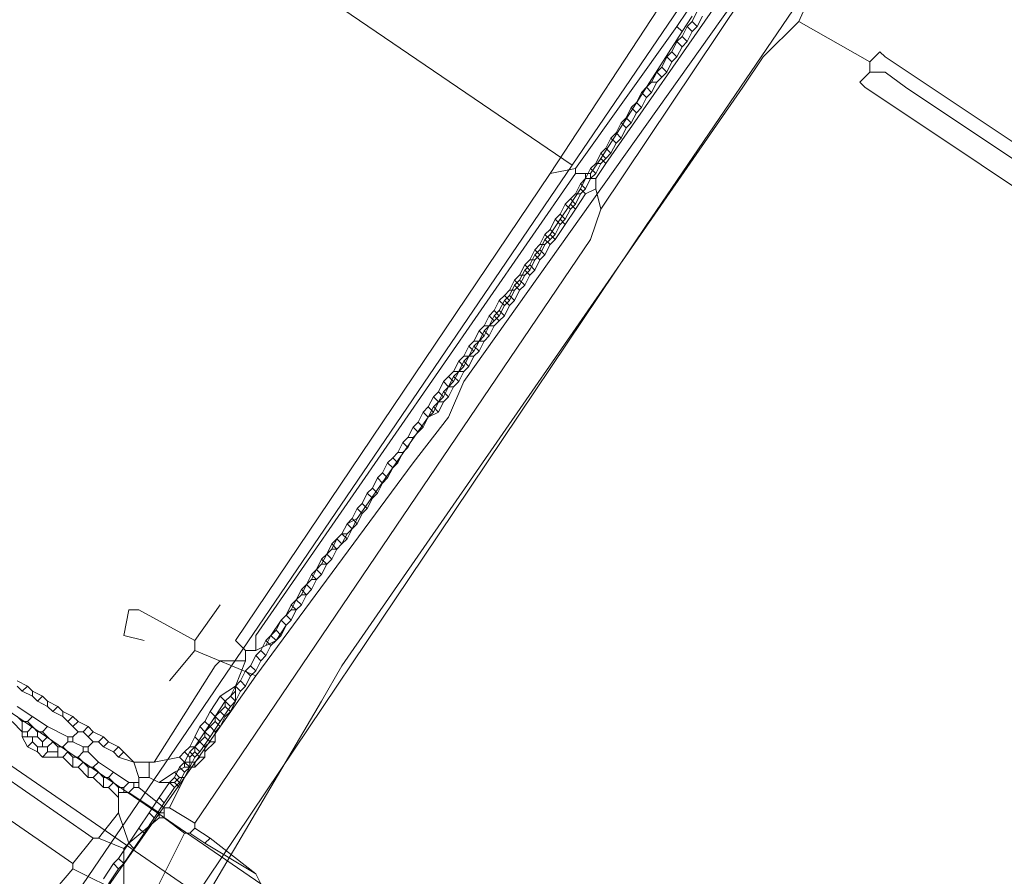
# Model space of a CAD drawing. Header units: metres. Extents: x 92810 to 93633, y 464687 to 465459.
# Tile 168 of 256: x 93214 to 93228, y 465043 to 465055. Entities that reach past the tile are written whole.
import ezdxf

# ---------------------------------------------------------------- set-up
doc = ezdxf.new("R2010")
doc.units = ezdxf.units.M
for name, color, linetype, lineweight, transparency in [('B-OI-KL-DATA_KPN-G', 90, 'SI_B_DATA_KPN', 18, 0.4), ('B-OI-KL-DATA_LIANDER-G', 90, 'SI_B_DATA_LIANDER', 18, 0.4), ('B-OI-KL-DATA_ZIGGO BV-G', 90, 'SI_B_DATA_ZIGGO', 18, 0.4), ('B-OI-KL-ET_LS_LIANDER-G', 190, 'SI_B_ET_LS_LIANDER', 18, 0.4), ('B-OI-KL-ET_MS_LIANDER-G', 130, 'SI_B_ET_MS_LIANDER', 18, 0.4), ('B-OI-KL-GAS_LD_LIANDER-G', 30, 'SI_B_GAS_LD_LIANDER', 18, 0.4), ('B-WE-KL-WATER-G', 170, 'KL-WATER-N', 18, 0.4), ('B-WE-KL-WATER_MANTELBUIS-G', 170, 'CONTINUOUS', 18, 0.4)]:
    doc.layers.add(name, color=color, linetype=linetype, lineweight=lineweight, transparency=transparency)
doc.styles.get("Standard").update_dxf_attribs({"font": 'isocp.shx'})
doc.linetypes.add('KL-WATER-N', pattern='A,7,-0.5,[168,NLCS.SHX,S=0.75,R=0,X=0.75,Y=0],-2', length=9.5)
doc.linetypes.add('SI_B_DATA_KPN', pattern='A,5,-2,["KPN",Standard,S=1.5,R=0,X=-0.51,Y=-0.75],-8', length=15)
doc.linetypes.add('SI_B_DATA_LIANDER', pattern='A,5,-2,["LI-DATA",Standard,S=1.5,R=0,X=-0.51,Y=-0.75],-11', length=18)
doc.linetypes.add('SI_B_DATA_ZIGGO', pattern='A,5,-2,["ZIGGO",Standard,S=1.5,R=0,X=-0.51,Y=-0.75],-9', length=16)
doc.linetypes.add('SI_B_ET_LS_LIANDER', pattern='A,5,-2,["LI-LS",Standard,S=1.5,R=0,X=-0.51,Y=-0.75],-10', length=17)
doc.linetypes.add('SI_B_ET_MS_LIANDER', pattern='A,5,-2,["LI-MS",Standard,S=1.5,R=0,X=-0.51,Y=-0.75],-10', length=17)
doc.linetypes.add('SI_B_GAS_LD_LIANDER', pattern='A,5,-2,["LI-G-LD",Standard,S=1.5,R=0,X=-0.51,Y=-0.75],-11', length=18)

msp = doc.modelspace()

# ---------------------------------------------------------------- linework, layer by layer
at = {"layer": 'B-OI-KL-DATA_KPN-G', "flags": 128}
for points in [[(93253.607, 465105.393), (93253.679, 465105.036), (93253.821, 465104.893), (93254.179, 465104.464), (93254.679, 465103.464), (93255.036, 465102.179), (93255.036, 465099.964), (93254.964, 465099.679), (93254.107, 465097.75), (93253.893, 465097.464), (93252.964, 465096.464), (93250.536, 465092.464), (93249.964, 465091.679), (93234.893, 465070.107), (93225.321, 465055.607), (93225.036, 465054.964)], [(93225.036, 465054.964), (93224.536, 465054.464), (93224.25, 465054.036), (93218.607, 465045.893), (93218.321, 465045.393), (93216.679, 465042.607)], [(93225.036, 465054.964), (93226.036, 465054.393)], [(93226.036, 465054.393), (93226.179, 465054.536), (93226.25, 465054.464), (93231.179, 465051.179), (93231.107, 465051.036)], [(93226.036, 465054.393), (93226.036, 465054.25)], [(93226.036, 465054.25), (93225.893, 465054.107), (93225.964, 465054.036), (93230.893, 465050.75), (93231.036, 465050.964)], [(93226.036, 465054.25), (93226.25, 465054.25), (93226.536, 465054.036), (93231.036, 465051.036)], [(93199.893, 465053.036), (93200.536, 465053.679), (93200.821, 465053.607), (93201.25, 465053.25), (93201.25, 465053.107), (93201.464, 465053.107), (93201.75, 465052.893), (93216.679, 465042.607)]]:
    msp.add_lwpolyline(points, dxfattribs=at)
at = {"layer": 'B-OI-KL-DATA_LIANDER-G', "flags": 128}
msp.add_lwpolyline([(93217.464, 465042.821), (93204.036, 465052.036)], dxfattribs=at)
at = {"layer": 'B-OI-KL-DATA_ZIGGO BV-G', "flags": 128}
for points in [[(93242.797, 465083.725), (93221.845, 465052.939)], [(93221.845, 465052.939), (93210, 465061)], [(93221.845, 465052.939), (93207.518, 465031.884)]]:
    msp.add_lwpolyline(points, dxfattribs=at)
at = {"layer": 'B-OI-KL-ET_LS_LIANDER-G'}
for p, q in [((93228.679, 465062.107), (93222.321, 465052.964)), ((93228.75, 465062.036), (93222.25, 465052.321)), ((93227.25, 465061.536), (93221.536, 465052.821)), ((93223.464, 465055.107), (93223.321, 465054.893)), ((93223.536, 465055.036), (93223.393, 465054.821)), ((93223.321, 465054.893), (93221.893, 465052.893)), ((93223.321, 465054.893), (93223.393, 465054.821)), ((93223.393, 465054.821), (93222.25, 465053.036)), ((93222.25, 465053.036), (93222.107, 465052.821)), ((93222.321, 465052.964), (93222.179, 465052.75)), ((93222.25, 465053.036), (93222.321, 465052.964)), ((93221.536, 465052.821), (93217.107, 465046.25)), ((93221.893, 465052.821), (93217.393, 465046.321)), ((93221.893, 465052.893), (93221.536, 465052.821)), ((93221.893, 465052.893), (93221.893, 465052.821)), ((93221.893, 465052.821), (93222.107, 465052.821)), ((93222.036, 465052.821), (93222.036, 465052.75)), ((93222.107, 465052.821), (93222.107, 465052.75)), ((93222.036, 465052.75), (93221.964, 465052.607)), ((93222.036, 465052.75), (93222.179, 465052.75)), ((93222.179, 465052.75), (93222.179, 465052.607)), ((93221.964, 465052.607), (93221.821, 465052.393)), ((93222.036, 465052.536), (93221.893, 465052.321)), ((93221.964, 465052.607), (93222.036, 465052.536)), ((93222.179, 465052.607), (93222.036, 465052.536)), ((93222.179, 465052.607), (93222.25, 465052.321)), ((93221.821, 465052.393), (93221.679, 465052.179)), ((93221.821, 465052.393), (93221.893, 465052.321)), ((93221.893, 465052.321), (93221.75, 465052.107)), ((93222.25, 465052.321), (93222.107, 465051.893)), ((93221.679, 465052.179), (93221.536, 465051.964)), ((93221.75, 465052.107), (93221.607, 465051.893)), ((93221.679, 465052.179), (93221.75, 465052.107)), ((93221.536, 465051.964), (93221.464, 465051.893)), ((93221.536, 465051.964), (93221.607, 465051.893)), ((93222.107, 465051.893), (93216.536, 465043.679)), ((93221.464, 465051.893), (93221.393, 465051.75)), ((93221.464, 465051.893), (93221.536, 465051.821)), ((93221.536, 465051.821), (93221.464, 465051.679)), ((93221.607, 465051.893), (93221.536, 465051.821)), ((93221.321, 465051.679), (93221.25, 465051.536)), ((93221.393, 465051.75), (93221.321, 465051.679)), ((93221.321, 465051.679), (93221.393, 465051.607)), ((93221.393, 465051.75), (93221.464, 465051.679)), ((93221.464, 465051.679), (93221.393, 465051.607)), ((93221.25, 465051.536), (93221.179, 465051.464)), ((93221.25, 465051.536), (93221.321, 465051.464)), ((93221.393, 465051.607), (93221.321, 465051.464)), ((93221.179, 465051.464), (93221.107, 465051.321)), ((93221.179, 465051.464), (93221.25, 465051.393)), ((93221.321, 465051.464), (93221.25, 465051.393)), ((93221.107, 465051.321), (93221.036, 465051.25)), ((93221.107, 465051.321), (93221.179, 465051.25)), ((93221.25, 465051.393), (93221.179, 465051.25)), ((93221.036, 465051.25), (93220.964, 465051.107)), ((93221.036, 465051.25), (93221.107, 465051.179)), ((93221.107, 465051.179), (93221.036, 465051.036)), ((93221.179, 465051.25), (93221.107, 465051.179)), ((93220.893, 465051.036), (93220.821, 465050.893)), ((93220.964, 465051.107), (93220.893, 465051.036)), ((93220.893, 465051.036), (93220.964, 465050.964)), ((93220.964, 465051.107), (93221.036, 465051.036)), ((93221.036, 465051.036), (93220.964, 465050.964)), ((93220.821, 465050.893), (93220.75, 465050.821)), ((93220.821, 465050.893), (93220.893, 465050.821)), ((93220.964, 465050.964), (93220.893, 465050.821)), ((93220.75, 465050.821), (93220.679, 465050.679)), ((93220.75, 465050.821), (93220.821, 465050.75)), ((93220.821, 465050.75), (93220.75, 465050.679)), ((93220.893, 465050.821), (93220.821, 465050.75)), ((93220.607, 465050.607), (93220.536, 465050.464)), ((93220.679, 465050.679), (93220.607, 465050.607)), ((93220.607, 465050.607), (93220.679, 465050.536)), ((93220.679, 465050.679), (93220.75, 465050.679)), ((93220.75, 465050.679), (93220.679, 465050.536)), ((93220.536, 465050.464), (93220.464, 465050.393)), ((93220.536, 465050.464), (93220.607, 465050.464)), ((93220.607, 465050.464), (93220.536, 465050.321)), ((93220.679, 465050.536), (93220.607, 465050.464)), ((93220.464, 465050.393), (93220.393, 465050.25)), ((93220.464, 465050.393), (93220.536, 465050.321)), ((93220.536, 465050.321), (93220.464, 465050.25)), ((93220.321, 465050.179), (93220.25, 465050.036)), ((93220.393, 465050.25), (93220.321, 465050.179)), ((93220.321, 465050.179), (93220.393, 465050.107)), ((93220.393, 465050.25), (93220.464, 465050.25)), ((93220.464, 465050.25), (93220.393, 465050.107)), ((93220.25, 465050.036), (93220.179, 465049.964)), ((93220.25, 465050.036), (93220.321, 465050.036)), ((93220.321, 465050.036), (93220.25, 465049.893)), ((93220.393, 465050.107), (93220.321, 465050.036)), ((93220.179, 465049.964), (93220.107, 465049.821)), ((93220.179, 465049.964), (93220.25, 465049.893)), ((93220.25, 465049.893), (93220.179, 465049.821)), ((93215.107, 465043.464), (93206.036, 465049.75)), ((93220.036, 465049.75), (93219.964, 465049.607)), ((93220.107, 465049.821), (93220.036, 465049.75)), ((93220.036, 465049.75), (93220.107, 465049.679)), ((93220.107, 465049.821), (93220.179, 465049.821)), ((93220.179, 465049.821), (93220.107, 465049.679)), ((93219.964, 465049.607), (93219.893, 465049.536)), ((93219.964, 465049.607), (93220.036, 465049.607)), ((93220.036, 465049.607), (93219.964, 465049.464)), ((93220.107, 465049.679), (93220.036, 465049.607)), ((93219.893, 465049.536), (93219.821, 465049.393)), ((93219.964, 465049.464), (93219.821, 465049.393)), ((93219.893, 465049.536), (93219.964, 465049.464)), ((93219.821, 465049.393), (93218.821, 465047.964)), ((93206.25, 465049.036), (93214.821, 465043.107)), ((93218.821, 465047.964), (93218.679, 465047.893)), ((93218.821, 465047.964), (93218.75, 465047.821)), ((93218.679, 465047.893), (93218.607, 465047.75)), ((93218.679, 465047.893), (93218.75, 465047.821)), ((93218.75, 465047.821), (93218.679, 465047.75)), ((93218.536, 465047.679), (93218.464, 465047.536)), ((93218.607, 465047.75), (93218.536, 465047.679)), ((93218.536, 465047.679), (93218.607, 465047.607)), ((93218.607, 465047.75), (93218.679, 465047.75)), ((93218.679, 465047.75), (93218.607, 465047.607)), ((93218.464, 465047.536), (93218.393, 465047.464)), ((93218.464, 465047.536), (93218.536, 465047.536)), ((93218.536, 465047.536), (93218.464, 465047.393)), ((93218.607, 465047.607), (93218.536, 465047.536)), ((93218.393, 465047.464), (93218.321, 465047.321)), ((93218.393, 465047.464), (93218.464, 465047.393)), ((93218.464, 465047.393), (93218.393, 465047.321)), ((93218.25, 465047.25), (93218.179, 465047.107)), ((93218.321, 465047.321), (93218.25, 465047.25)), ((93218.25, 465047.25), (93218.321, 465047.179)), ((93218.321, 465047.321), (93218.393, 465047.321)), ((93218.393, 465047.321), (93218.321, 465047.179)), ((93218.179, 465047.107), (93218.107, 465047.036)), ((93218.179, 465047.107), (93218.25, 465047.107)), ((93218.25, 465047.107), (93218.179, 465046.964)), ((93218.321, 465047.179), (93218.25, 465047.107)), ((93218.107, 465047.036), (93218.036, 465046.893)), ((93218.107, 465047.036), (93218.179, 465046.964)), ((93218.179, 465046.964), (93218.107, 465046.893)), ((93218.036, 465046.893), (93217.964, 465046.821)), ((93218.036, 465046.893), (93218.107, 465046.893)), ((93218.107, 465046.893), (93218.036, 465046.75)), ((93217.964, 465046.821), (93217.893, 465046.679)), ((93217.964, 465046.821), (93218.036, 465046.75)), ((93218.036, 465046.75), (93217.964, 465046.679)), ((93217.821, 465046.607), (93217.75, 465046.536)), ((93217.893, 465046.679), (93217.821, 465046.607)), ((93217.821, 465046.607), (93217.893, 465046.536)), ((93217.893, 465046.679), (93217.964, 465046.679)), ((93217.964, 465046.679), (93217.893, 465046.536)), ((93217.75, 465046.536), (93217.679, 465046.393)), ((93217.75, 465046.536), (93217.821, 465046.464)), ((93217.821, 465046.464), (93217.75, 465046.321)), ((93217.893, 465046.536), (93217.821, 465046.464)), ((93217.393, 465046.321), (93217.393, 465046.107)), ((93217.607, 465046.321), (93217.536, 465046.179)), ((93217.679, 465046.393), (93217.607, 465046.321)), ((93217.607, 465046.321), (93217.679, 465046.25)), ((93217.679, 465046.393), (93217.75, 465046.321)), ((93217.75, 465046.321), (93217.679, 465046.25)), ((93217.107, 465046.25), (93217.25, 465046.107)), ((93217.679, 465046.25), (93217.393, 465046.107)), ((93217.25, 465046.107), (93217.393, 465046.107)), ((93217.25, 465046.107), (93217.25, 465045.964)), ((93216.821, 465045.893), (93215.964, 465044.536)), ((93216.893, 465045.964), (93216.821, 465045.893)), ((93217.25, 465045.964), (93216.893, 465045.964)), ((93217.25, 465045.964), (93217.107, 465045.607)), ((93214.036, 465045.679), (93214.179, 465045.607)), ((93214.036, 465045.607), (93214.107, 465045.536)), ((93214.179, 465045.607), (93214.107, 465045.536)), ((93214.179, 465045.607), (93214.25, 465045.536)), ((93217.107, 465045.607), (93216.893, 465045.464)), ((93217.107, 465045.607), (93217.107, 465045.393)), ((93214.107, 465045.536), (93214.25, 465045.464)), ((93214.25, 465045.536), (93214.393, 465045.464)), ((93214.25, 465045.536), (93214.25, 465045.464)), ((93214.25, 465045.464), (93214.321, 465045.393)), ((93214.393, 465045.464), (93214.321, 465045.393)), ((93214.393, 465045.464), (93214.464, 465045.393)), ((93216.893, 465045.464), (93216.75, 465045.25)), ((93216.893, 465045.464), (93216.964, 465045.393)), ((93217.036, 465045.464), (93216.964, 465045.393)), ((93217.107, 465045.536), (93217.036, 465045.464)), ((93217.036, 465045.464), (93217.107, 465045.393)), ((93214.036, 465045.321), (93214.464, 465045.036)), ((93214.321, 465045.393), (93214.464, 465045.321)), ((93214.464, 465045.393), (93214.607, 465045.321)), ((93214.464, 465045.393), (93214.464, 465045.321)), ((93214.464, 465045.321), (93214.536, 465045.25)), ((93214.607, 465045.321), (93214.536, 465045.25)), ((93214.607, 465045.321), (93214.679, 465045.25)), ((93216.964, 465045.321), (93216.893, 465045.25)), ((93216.964, 465045.393), (93216.964, 465045.321)), ((93216.964, 465045.321), (93217.036, 465045.25)), ((93217.107, 465045.393), (93217.036, 465045.25)), ((93214.036, 465045.179), (93214.107, 465045.107)), ((93214.25, 465045.179), (93214.179, 465045.107)), ((93214.536, 465045.25), (93214.679, 465045.179)), ((93214.679, 465045.25), (93214.821, 465045.179)), ((93214.679, 465045.25), (93214.679, 465045.179)), ((93214.679, 465045.179), (93214.821, 465045.036)), ((93214.821, 465045.179), (93214.75, 465045.107)), ((93214.821, 465045.179), (93214.893, 465045.107)), ((93216.75, 465045.25), (93216.679, 465045.107)), ((93216.75, 465045.25), (93216.821, 465045.179)), ((93216.893, 465045.25), (93216.821, 465045.179)), ((93216.821, 465045.179), (93216.821, 465045.107)), ((93216.893, 465045.25), (93216.964, 465045.179)), ((93216.964, 465045.179), (93216.893, 465045.036)), ((93217.036, 465045.25), (93216.964, 465045.179)), ((93213.964, 465045.107), (93214.107, 465044.964)), ((93214.107, 465045.107), (93214.179, 465045.107)), ((93214.107, 465045.107), (93214.107, 465044.893)), ((93214.179, 465045.107), (93214.25, 465045.036)), ((93214.25, 465045.036), (93214.179, 465044.964)), ((93214.25, 465045.036), (93214.321, 465044.964)), ((93214.464, 465045.036), (93214.393, 465044.964)), ((93214.464, 465045.036), (93214.75, 465044.893)), ((93214.893, 465045.107), (93214.821, 465045.036)), ((93214.821, 465045.036), (93214.893, 465044.964)), ((93214.893, 465045.107), (93215.036, 465045.036)), ((93215.036, 465045.036), (93214.964, 465044.964)), ((93215.036, 465045.036), (93215.107, 465044.964)), ((93216.607, 465045.036), (93216.536, 465044.893)), ((93216.679, 465045.107), (93216.607, 465045.036)), ((93216.607, 465045.036), (93216.679, 465044.964)), ((93216.679, 465045.107), (93216.75, 465045.036)), ((93216.75, 465045.036), (93216.679, 465044.964)), ((93216.821, 465045.107), (93216.75, 465045.036)), ((93216.75, 465045.036), (93216.821, 465044.964)), ((93216.821, 465045.107), (93216.893, 465045.036)), ((93216.893, 465045.036), (93216.821, 465044.964)), ((93214.107, 465044.964), (93214.179, 465044.964)), ((93214.107, 465044.893), (93214.321, 465044.893)), ((93214.107, 465044.893), (93214.179, 465044.75)), ((93214.179, 465044.964), (93214.179, 465044.893)), ((93214.25, 465044.893), (93214.25, 465044.821)), ((93214.321, 465044.964), (93214.393, 465044.964)), ((93214.321, 465044.964), (93214.321, 465044.893)), ((93214.321, 465044.893), (93214.393, 465044.821)), ((93214.393, 465044.964), (93214.464, 465044.893)), ((93214.464, 465044.893), (93214.393, 465044.821)), ((93214.464, 465044.893), (93214.536, 465044.821)), ((93214.75, 465044.893), (93214.821, 465044.893)), ((93214.75, 465044.893), (93214.75, 465044.821)), ((93214.893, 465044.964), (93214.821, 465044.893)), ((93214.821, 465044.893), (93214.821, 465044.821)), ((93214.893, 465044.964), (93214.964, 465044.964)), ((93214.964, 465044.964), (93215.036, 465044.893)), ((93215.107, 465044.964), (93215.036, 465044.893)), ((93215.036, 465044.893), (93215.107, 465044.821)), ((93215.107, 465044.964), (93215.25, 465044.893)), ((93215.25, 465044.893), (93215.179, 465044.821)), ((93215.25, 465044.893), (93215.321, 465044.821)), ((93216.536, 465044.893), (93216.464, 465044.75)), ((93216.536, 465044.893), (93216.607, 465044.821)), ((93216.679, 465044.893), (93216.607, 465044.821)), ((93216.679, 465044.964), (93216.679, 465044.893)), ((93216.679, 465044.893), (93216.75, 465044.821)), ((93216.821, 465044.964), (93216.821, 465044.821)), ((93214.25, 465044.821), (93214.179, 465044.75)), ((93214.179, 465044.75), (93214.321, 465044.679)), ((93214.25, 465044.821), (93214.321, 465044.75)), ((93214.321, 465044.75), (93214.464, 465044.75)), ((93214.321, 465044.75), (93214.321, 465044.679)), ((93214.393, 465044.821), (93214.393, 465044.75)), ((93214.536, 465044.821), (93214.464, 465044.75)), ((93214.464, 465044.75), (93214.464, 465044.679)), ((93214.536, 465044.821), (93214.607, 465044.75)), ((93214.607, 465044.75), (93214.679, 465044.75)), ((93214.607, 465044.75), (93214.607, 465044.607)), ((93214.75, 465044.821), (93214.679, 465044.75)), ((93214.679, 465044.75), (93214.821, 465044.607)), ((93214.75, 465044.821), (93214.821, 465044.821)), ((93214.821, 465044.821), (93214.964, 465044.75)), ((93214.964, 465044.75), (93215.036, 465044.75)), ((93214.964, 465044.75), (93214.964, 465044.679)), ((93215.107, 465044.821), (93215.036, 465044.75)), ((93215.036, 465044.75), (93215.036, 465044.679)), ((93215.107, 465044.821), (93215.179, 465044.821)), ((93215.179, 465044.821), (93215.25, 465044.75)), ((93215.321, 465044.821), (93215.25, 465044.75)), ((93215.25, 465044.75), (93215.393, 465044.679)), ((93215.321, 465044.821), (93215.464, 465044.75)), ((93215.464, 465044.75), (93215.393, 465044.679)), ((93215.464, 465044.75), (93215.679, 465044.536)), ((93216.464, 465044.75), (93216.393, 465044.679)), ((93216.464, 465044.75), (93216.536, 465044.75)), ((93216.607, 465044.821), (93216.536, 465044.75)), ((93216.536, 465044.75), (93216.536, 465044.679)), ((93216.607, 465044.821), (93216.679, 465044.75)), ((93216.75, 465044.821), (93216.679, 465044.75)), ((93216.821, 465044.821), (93216.679, 465044.679)), ((93216.679, 465044.75), (93216.679, 465044.607)), ((93216.75, 465044.821), (93216.821, 465044.821)), ((93214.321, 465044.679), (93214.393, 465044.607)), ((93214.464, 465044.679), (93214.393, 465044.607)), ((93214.393, 465044.607), (93214.679, 465044.607)), ((93214.464, 465044.679), (93214.607, 465044.679)), ((93214.75, 465044.679), (93214.679, 465044.607)), ((93214.679, 465044.607), (93214.821, 465044.464)), ((93214.821, 465044.607), (93214.893, 465044.607)), ((93214.821, 465044.607), (93214.821, 465044.464)), ((93214.964, 465044.679), (93214.893, 465044.607)), ((93214.893, 465044.607), (93214.964, 465044.536)), ((93214.964, 465044.679), (93215.036, 465044.679)), ((93215.036, 465044.679), (93215.179, 465044.536)), ((93215.393, 465044.679), (93215.464, 465044.607)), ((93215.536, 465044.679), (93215.464, 465044.607)), ((93215.464, 465044.607), (93215.679, 465044.536)), ((93216.321, 465044.607), (93215.964, 465044.536)), ((93216.393, 465044.679), (93216.321, 465044.607)), ((93216.321, 465044.607), (93216.393, 465044.536)), ((93216.393, 465044.679), (93216.464, 465044.607)), ((93216.536, 465044.679), (93216.464, 465044.607)), ((93216.464, 465044.607), (93216.464, 465044.464)), ((93216.536, 465044.679), (93216.607, 465044.607)), ((93216.607, 465044.607), (93216.536, 465044.536)), ((93216.679, 465044.607), (93216.536, 465044.464)), ((93216.607, 465044.607), (93216.679, 465044.607)), ((93214.964, 465044.536), (93214.893, 465044.464)), ((93214.964, 465044.536), (93215.036, 465044.464)), ((93215.179, 465044.536), (93215.107, 465044.464)), ((93215.179, 465044.536), (93215.393, 465044.393)), ((93215.679, 465044.536), (93215.964, 465044.536)), ((93215.679, 465044.536), (93215.75, 465044.321)), ((93215.893, 465044.536), (93215.893, 465044.321)), ((93216.393, 465044.536), (93216.536, 465044.536)), ((93216.393, 465044.536), (93216.393, 465044.464)), ((93216.536, 465044.536), (93216.536, 465044.464)), ((93214.821, 465044.464), (93214.893, 465044.464)), ((93214.893, 465044.464), (93215.036, 465044.321)), ((93215.036, 465044.464), (93215.107, 465044.464)), ((93215.036, 465044.464), (93215.036, 465044.321)), ((93215.107, 465044.464), (93215.179, 465044.393)), ((93215.179, 465044.393), (93215.107, 465044.321)), ((93215.179, 465044.393), (93215.25, 465044.321)), ((93215.393, 465044.393), (93215.321, 465044.321)), ((93215.393, 465044.393), (93215.607, 465044.25)), ((93216.25, 465044.393), (93216.036, 465044.25)), ((93216.393, 465044.464), (93216.25, 465044.393)), ((93216.25, 465044.393), (93216.321, 465044.321)), ((93216.393, 465044.464), (93216.536, 465044.464)), ((93216.464, 465044.464), (93216.393, 465044.321)), ((93215.036, 465044.321), (93215.107, 465044.321)), ((93215.107, 465044.321), (93215.25, 465044.179)), ((93215.25, 465044.321), (93215.321, 465044.321)), ((93215.25, 465044.321), (93215.25, 465044.179)), ((93215.321, 465044.321), (93215.393, 465044.25)), ((93215.393, 465044.25), (93215.321, 465044.179)), ((93215.393, 465044.25), (93215.464, 465044.179)), ((93215.607, 465044.25), (93215.536, 465044.179)), ((93215.607, 465044.25), (93215.75, 465044.25)), ((93215.679, 465044.25), (93215.679, 465044.179)), ((93215.75, 465044.321), (93215.893, 465044.321)), ((93215.75, 465044.321), (93215.75, 465044.179)), ((93215.893, 465044.321), (93216.036, 465044.25)), ((93216.036, 465044.25), (93216.25, 465044.25)), ((93216.393, 465044.321), (93216.179, 465043.893)), ((93216.321, 465044.321), (93216.25, 465044.25)), ((93216.25, 465044.25), (93216.321, 465044.179)), ((93216.321, 465044.321), (93216.393, 465044.321)), ((93215.25, 465044.179), (93215.321, 465044.179)), ((93215.321, 465044.179), (93215.464, 465044.036)), ((93215.464, 465044.179), (93215.536, 465044.179)), ((93215.464, 465044.179), (93215.464, 465043.821)), ((93215.464, 465044.107), (93215.607, 465044.107)), ((93215.536, 465044.179), (93215.536, 465044.107)), ((93215.679, 465044.179), (93215.607, 465044.107)), ((93215.607, 465044.107), (93216.036, 465043.821)), ((93215.679, 465044.179), (93215.75, 465044.179)), ((93215.75, 465044.179), (93216.107, 465043.893)), ((93215.464, 465043.821), (93215.179, 465043.464)), ((93215.464, 465043.821), (93215.607, 465043.393)), ((93216.036, 465043.821), (93216.107, 465043.821)), ((93216.036, 465043.821), (93216.036, 465043.75)), ((93216.107, 465043.893), (93216.179, 465043.893)), ((93216.107, 465043.893), (93216.107, 465043.75)), ((93216.179, 465043.893), (93216.536, 465043.679)), ((93216.036, 465043.75), (93215.607, 465043.393)), ((93216.036, 465043.75), (93216.107, 465043.75)), ((93216.107, 465043.75), (93216.393, 465043.536)), ((93216.536, 465043.679), (93216.536, 465043.607)), ((93216.393, 465043.536), (93216.036, 465042.821)), ((93216.393, 465043.536), (93216.464, 465043.536)), ((93216.536, 465043.607), (93216.464, 465043.536)), ((93216.464, 465043.536), (93216.679, 465043.393)), ((93216.536, 465043.607), (93216.75, 465043.464)), ((93215.107, 465043.464), (93214.821, 465043.107)), ((93215.107, 465043.464), (93215.179, 465043.464)), ((93215.179, 465043.464), (93215.536, 465043.321)), ((93215.607, 465043.393), (93215.536, 465043.321)), ((93216.75, 465043.464), (93216.679, 465043.393)), ((93216.679, 465043.393), (93217.393, 465042.964)), ((93216.75, 465043.464), (93217.393, 465042.964)), ((93215.536, 465043.321), (93215.536, 465042.679)), ((93214.821, 465043.107), (93214.821, 465043.036)), ((93214.821, 465043.036), (93214.393, 465042.536)), ((93214.821, 465043.036), (93215.536, 465042.679)), ((93217.393, 465042.964), (93217.464, 465042.821))]:
    msp.add_line(p, q, dxfattribs=at)
at = {"layer": 'B-OI-KL-ET_MS_LIANDER-G'}
for p, q in [((93220.821, 465050.821), (93220.679, 465050.679)), ((93216.107, 465043.964), (93215.821, 465043.536))]:
    msp.add_line(p, q, dxfattribs=at)
at = {"layer": 'B-OI-KL-ET_MS_LIANDER-G', "flags": 128}
for points in [[(93223.607, 465055.107), (93223.536, 465054.964)], [(93223.679, 465055.036), (93223.607, 465054.893)], [(93223.464, 465054.893), (93223.393, 465054.75)], [(93223.536, 465054.964), (93223.464, 465054.893)], [(93223.464, 465054.893), (93223.536, 465054.821)], [(93223.536, 465054.964), (93223.607, 465054.893)], [(93223.607, 465054.893), (93223.536, 465054.821)], [(93223.393, 465054.75), (93223.321, 465054.679)], [(93223.393, 465054.75), (93223.464, 465054.679)], [(93223.536, 465054.821), (93223.464, 465054.679)], [(93223.321, 465054.679), (93223.25, 465054.536)], [(93223.321, 465054.679), (93223.393, 465054.607)], [(93223.393, 465054.607), (93223.321, 465054.464)], [(93223.464, 465054.679), (93223.393, 465054.607)], [(93223.179, 465054.464), (93223.107, 465054.321)], [(93223.25, 465054.536), (93223.179, 465054.464)], [(93223.179, 465054.464), (93223.25, 465054.393)], [(93223.25, 465054.536), (93223.321, 465054.464)], [(93223.321, 465054.464), (93223.25, 465054.393)], [(93223.107, 465054.321), (93223.036, 465054.25)], [(93223.107, 465054.321), (93223.179, 465054.25)], [(93223.25, 465054.393), (93223.179, 465054.25)], [(93223.036, 465054.25), (93222.964, 465054.107)], [(93223.036, 465054.25), (93223.107, 465054.179)], [(93223.107, 465054.179), (93223.036, 465054.107)], [(93223.179, 465054.25), (93223.107, 465054.179)], [(93222.893, 465054.036), (93222.821, 465053.964)], [(93222.964, 465054.107), (93222.893, 465054.036)], [(93222.893, 465054.036), (93222.964, 465053.964)], [(93222.964, 465054.107), (93223.036, 465054.107)], [(93223.036, 465054.107), (93222.964, 465053.964)], [(93222.821, 465053.964), (93222.75, 465053.821)], [(93222.821, 465053.964), (93222.893, 465053.893)], [(93222.893, 465053.893), (93222.821, 465053.75)], [(93222.964, 465053.964), (93222.893, 465053.893)], [(93222.75, 465053.821), (93222.679, 465053.75)], [(93222.75, 465053.821), (93222.821, 465053.75)], [(93222.679, 465053.75), (93222.607, 465053.607)], [(93222.679, 465053.75), (93222.75, 465053.679)], [(93222.75, 465053.679), (93222.679, 465053.536)], [(93222.821, 465053.75), (93222.75, 465053.679)], [(93222.536, 465053.536), (93222.464, 465053.393)], [(93222.607, 465053.607), (93222.536, 465053.536)], [(93222.536, 465053.536), (93222.607, 465053.464)], [(93222.607, 465053.607), (93222.679, 465053.536)], [(93222.679, 465053.536), (93222.607, 465053.464)], [(93222.464, 465053.393), (93222.393, 465053.321)], [(93222.464, 465053.393), (93222.536, 465053.321)], [(93222.607, 465053.464), (93222.536, 465053.321)], [(93222.393, 465053.321), (93222.321, 465053.179)], [(93222.393, 465053.321), (93222.464, 465053.25)], [(93222.464, 465053.25), (93222.393, 465053.107)], [(93222.536, 465053.321), (93222.464, 465053.25)], [(93222.25, 465053.107), (93222.179, 465052.964)], [(93222.321, 465053.179), (93222.25, 465053.107)], [(93222.25, 465053.107), (93222.321, 465053.036)], [(93222.321, 465053.179), (93222.393, 465053.107)], [(93222.393, 465053.107), (93222.321, 465053.036)], [(93222.179, 465052.964), (93222.107, 465052.893)], [(93222.179, 465052.964), (93222.25, 465052.964)], [(93222.25, 465052.964), (93222.179, 465052.821)], [(93222.321, 465053.036), (93222.25, 465052.964)], [(93222.107, 465052.893), (93222.036, 465052.75)], [(93222.107, 465052.893), (93222.179, 465052.821)], [(93222.179, 465052.821), (93222.107, 465052.75)], [(93221.964, 465052.679), (93221.893, 465052.536)], [(93222.036, 465052.75), (93221.964, 465052.679)], [(93221.964, 465052.679), (93222.036, 465052.607)], [(93222.036, 465052.75), (93222.107, 465052.75)], [(93222.107, 465052.75), (93222.036, 465052.607)], [(93221.893, 465052.536), (93221.821, 465052.464)], [(93221.893, 465052.536), (93221.964, 465052.536)], [(93221.964, 465052.536), (93221.893, 465052.393)], [(93222.036, 465052.607), (93221.964, 465052.536)], [(93221.75, 465052.393), (93221.679, 465052.25)], [(93221.821, 465052.464), (93221.75, 465052.393)], [(93221.75, 465052.393), (93221.821, 465052.321)], [(93221.821, 465052.464), (93221.893, 465052.393)], [(93221.893, 465052.393), (93221.821, 465052.321)], [(93221.679, 465052.25), (93221.607, 465052.179)], [(93221.679, 465052.25), (93221.75, 465052.179)], [(93221.821, 465052.321), (93221.75, 465052.179)], [(93221.607, 465052.179), (93221.536, 465052.036)], [(93221.607, 465052.179), (93221.679, 465052.107)], [(93221.679, 465052.107), (93221.607, 465051.964)], [(93221.75, 465052.179), (93221.679, 465052.107)], [(93221.464, 465051.964), (93221.393, 465051.821)], [(93221.536, 465052.036), (93221.464, 465051.964)], [(93221.464, 465051.964), (93221.536, 465051.893)], [(93221.536, 465052.036), (93221.607, 465051.964)], [(93221.607, 465051.964), (93221.536, 465051.893)], [(93221.393, 465051.821), (93221.321, 465051.75)], [(93221.393, 465051.821), (93221.464, 465051.821)], [(93221.464, 465051.821), (93221.393, 465051.679)], [(93221.536, 465051.893), (93221.464, 465051.821)], [(93221.321, 465051.75), (93221.25, 465051.607)], [(93221.321, 465051.75), (93221.393, 465051.679)], [(93221.393, 465051.679), (93221.321, 465051.607)], [(93221.179, 465051.536), (93221.107, 465051.393)], [(93221.25, 465051.607), (93221.179, 465051.536)], [(93221.179, 465051.536), (93221.25, 465051.464)], [(93221.25, 465051.607), (93221.321, 465051.607)], [(93221.321, 465051.607), (93221.25, 465051.464)], [(93221.25, 465051.464), (93221.179, 465051.393)], [(93221.036, 465051.321), (93220.964, 465051.179)], [(93221.107, 465051.393), (93221.036, 465051.321)], [(93221.036, 465051.321), (93221.107, 465051.25)], [(93221.107, 465051.393), (93221.179, 465051.393)], [(93221.179, 465051.393), (93221.107, 465051.25)], [(93220.964, 465051.179), (93220.893, 465051.107)], [(93220.964, 465051.179), (93221.036, 465051.179)], [(93221.036, 465051.179), (93220.964, 465051.036)], [(93221.107, 465051.25), (93221.036, 465051.179)], [(93220.821, 465051.036), (93220.75, 465050.893)], [(93220.893, 465051.107), (93220.821, 465051.036)], [(93220.821, 465051.036), (93220.893, 465050.964)], [(93220.893, 465051.107), (93220.964, 465051.036)], [(93220.964, 465051.036), (93220.893, 465050.964)], [(93220.75, 465050.893), (93220.679, 465050.821)], [(93220.75, 465050.893), (93220.821, 465050.821)], [(93220.893, 465050.964), (93220.821, 465050.821)], [(93220.679, 465050.821), (93220.607, 465050.679)], [(93220.679, 465050.821), (93220.75, 465050.75)], [(93220.536, 465050.607), (93220.464, 465050.464)], [(93220.607, 465050.679), (93220.536, 465050.607)], [(93220.536, 465050.607), (93220.607, 465050.536)], [(93220.607, 465050.679), (93220.679, 465050.679)], [(93220.679, 465050.679), (93220.607, 465050.536)], [(93220.464, 465050.464), (93220.393, 465050.393)], [(93220.464, 465050.464), (93220.536, 465050.464)], [(93220.536, 465050.464), (93220.464, 465050.321)], [(93220.607, 465050.536), (93220.536, 465050.464)], [(93220.393, 465050.393), (93220.321, 465050.25)], [(93220.393, 465050.393), (93220.464, 465050.321)], [(93220.464, 465050.321), (93220.393, 465050.25)], [(93220.25, 465050.179), (93220.179, 465050.036)], [(93220.321, 465050.25), (93220.25, 465050.179)], [(93220.25, 465050.179), (93220.321, 465050.107)], [(93220.321, 465050.25), (93220.393, 465050.25)], [(93220.393, 465050.25), (93220.321, 465050.107)], [(93220.179, 465050.036), (93220.107, 465049.964)], [(93220.179, 465050.036), (93220.25, 465050.036)], [(93220.25, 465050.036), (93220.179, 465049.893)], [(93220.321, 465050.107), (93220.25, 465050.036)], [(93220.036, 465049.893), (93219.964, 465049.75)], [(93220.107, 465049.964), (93220.036, 465049.893)], [(93220.036, 465049.893), (93220.107, 465049.821)], [(93220.107, 465049.964), (93220.179, 465049.893)], [(93220.179, 465049.893), (93220.107, 465049.821)], [(93219.964, 465049.75), (93219.893, 465049.679)], [(93219.964, 465049.75), (93220.036, 465049.679)], [(93220.107, 465049.821), (93220.036, 465049.679)], [(93219.893, 465049.679), (93219.821, 465049.536)], [(93219.893, 465049.679), (93219.964, 465049.607)], [(93219.964, 465049.607), (93219.893, 465049.464)], [(93220.036, 465049.679), (93219.964, 465049.607)], [(93219.75, 465049.464), (93219.679, 465049.321)], [(93219.821, 465049.536), (93219.75, 465049.464)], [(93219.75, 465049.464), (93219.821, 465049.393)], [(93219.821, 465049.536), (93219.893, 465049.464)], [(93219.893, 465049.464), (93219.821, 465049.393)], [(93219.679, 465049.321), (93219.607, 465049.25)], [(93219.679, 465049.321), (93219.75, 465049.25)], [(93219.821, 465049.393), (93219.75, 465049.25)], [(93219.607, 465049.25), (93219.536, 465049.107)], [(93219.607, 465049.25), (93219.679, 465049.179)], [(93219.75, 465049.25), (93219.679, 465049.179)], [(93219.536, 465049.107), (93219.464, 465049.036)], [(93219.536, 465049.107), (93219.607, 465049.107)], [(93219.607, 465049.107), (93219.536, 465048.964)], [(93219.679, 465049.179), (93219.607, 465049.107)], [(93219.464, 465049.036), (93219.393, 465048.893)], [(93219.464, 465049.036), (93219.536, 465048.964)], [(93219.536, 465048.964), (93219.464, 465048.893)], [(93219.321, 465048.821), (93219.25, 465048.75)], [(93219.393, 465048.893), (93219.321, 465048.821)], [(93219.321, 465048.821), (93219.393, 465048.75)], [(93219.393, 465048.893), (93219.464, 465048.893)], [(93219.464, 465048.893), (93219.393, 465048.75)], [(93219.25, 465048.75), (93219.179, 465048.607)], [(93219.25, 465048.75), (93219.321, 465048.679)], [(93219.321, 465048.679), (93219.25, 465048.536)], [(93219.393, 465048.75), (93219.321, 465048.679)], [(93219.107, 465048.536), (93219.036, 465048.393)], [(93219.179, 465048.607), (93219.107, 465048.536)], [(93219.107, 465048.536), (93219.179, 465048.464)], [(93219.179, 465048.607), (93219.25, 465048.536)], [(93219.25, 465048.536), (93219.179, 465048.464)], [(93219.036, 465048.393), (93218.964, 465048.321)], [(93219.036, 465048.393), (93219.107, 465048.321)], [(93219.179, 465048.464), (93219.107, 465048.321)], [(93218.964, 465048.321), (93218.893, 465048.179)], [(93218.964, 465048.321), (93219.036, 465048.25)], [(93219.036, 465048.25), (93218.964, 465048.107)], [(93219.107, 465048.321), (93219.036, 465048.25)], [(93218.821, 465048.107), (93218.75, 465047.964)], [(93218.893, 465048.179), (93218.821, 465048.107)], [(93218.821, 465048.107), (93218.893, 465048.036)], [(93218.893, 465048.179), (93218.964, 465048.107)], [(93218.964, 465048.107), (93218.893, 465048.036)], [(93218.75, 465047.964), (93218.679, 465047.893)], [(93218.75, 465047.964), (93218.821, 465047.893)], [(93218.893, 465048.036), (93218.821, 465047.893)], [(93218.679, 465047.893), (93218.607, 465047.75)], [(93218.679, 465047.893), (93218.75, 465047.821)], [(93218.75, 465047.821), (93218.679, 465047.679)], [(93218.821, 465047.893), (93218.75, 465047.821)], [(93218.536, 465047.679), (93218.464, 465047.607)], [(93218.607, 465047.75), (93218.536, 465047.679)], [(93218.536, 465047.679), (93218.607, 465047.607)], [(93218.607, 465047.75), (93218.679, 465047.679)], [(93218.679, 465047.679), (93218.607, 465047.607)], [(93218.464, 465047.607), (93218.393, 465047.464)], [(93218.464, 465047.607), (93218.536, 465047.536)], [(93218.536, 465047.536), (93218.464, 465047.393)], [(93218.607, 465047.607), (93218.536, 465047.536)], [(93218.321, 465047.393), (93218.25, 465047.25)], [(93218.393, 465047.464), (93218.321, 465047.393)], [(93218.321, 465047.393), (93218.393, 465047.321)], [(93218.393, 465047.464), (93218.464, 465047.393)], [(93218.464, 465047.393), (93218.393, 465047.321)], [(93218.25, 465047.25), (93218.179, 465047.179)], [(93218.25, 465047.25), (93218.321, 465047.179)], [(93218.393, 465047.321), (93218.321, 465047.179)], [(93218.179, 465047.179), (93218.107, 465047.036)], [(93218.179, 465047.179), (93218.25, 465047.107)], [(93218.25, 465047.107), (93218.179, 465046.964)], [(93218.321, 465047.179), (93218.25, 465047.107)], [(93218.036, 465046.964), (93217.964, 465046.821)], [(93218.107, 465047.036), (93218.036, 465046.964)], [(93218.036, 465046.964), (93218.107, 465046.893)], [(93218.107, 465047.036), (93218.179, 465046.964)], [(93218.179, 465046.964), (93218.107, 465046.893)], [(93218.107, 465046.893), (93218.036, 465046.75)], [(93217.893, 465046.75), (93217.821, 465046.607)], [(93217.964, 465046.821), (93217.893, 465046.75)], [(93217.893, 465046.75), (93217.964, 465046.679)], [(93217.964, 465046.821), (93218.036, 465046.75)], [(93218.036, 465046.75), (93217.964, 465046.679)], [(93217.821, 465046.607), (93217.75, 465046.536)], [(93217.821, 465046.607), (93217.893, 465046.536)], [(93217.964, 465046.679), (93217.893, 465046.536)], [(93217.75, 465046.536), (93217.607, 465046.321)], [(93217.821, 465046.464), (93217.679, 465046.25)], [(93217.75, 465046.536), (93217.821, 465046.464)], [(93217.893, 465046.536), (93217.821, 465046.464)], [(93217.607, 465046.321), (93217.536, 465046.25)], [(93217.607, 465046.321), (93217.679, 465046.25)], [(93217.536, 465046.25), (93217.464, 465046.107)], [(93217.536, 465046.25), (93217.607, 465046.179)], [(93217.607, 465046.179), (93217.536, 465046.036)], [(93217.679, 465046.25), (93217.607, 465046.179)], [(93217.393, 465046.036), (93217.321, 465045.893)], [(93217.464, 465046.107), (93217.393, 465046.036)], [(93217.393, 465046.036), (93217.464, 465045.964)], [(93217.464, 465046.107), (93217.536, 465046.036)], [(93217.536, 465046.036), (93217.464, 465045.964)], [(93217.321, 465045.893), (93217.25, 465045.821)], [(93217.321, 465045.893), (93217.393, 465045.821)], [(93217.464, 465045.964), (93217.393, 465045.821)], [(93217.25, 465045.821), (93217.179, 465045.679)], [(93217.25, 465045.821), (93217.321, 465045.75)], [(93217.321, 465045.75), (93217.25, 465045.607)], [(93217.393, 465045.821), (93217.321, 465045.75)], [(93217.107, 465045.607), (93217.036, 465045.464)], [(93217.179, 465045.679), (93217.107, 465045.607)], [(93217.107, 465045.607), (93217.179, 465045.536)], [(93217.179, 465045.679), (93217.25, 465045.607)], [(93217.25, 465045.607), (93217.179, 465045.536)], [(93217.036, 465045.464), (93216.964, 465045.393)], [(93217.036, 465045.464), (93217.107, 465045.393)], [(93217.179, 465045.536), (93217.107, 465045.393)], [(93216.964, 465045.393), (93216.821, 465045.179)], [(93217.036, 465045.321), (93216.893, 465045.107)], [(93216.964, 465045.393), (93217.036, 465045.321)], [(93217.107, 465045.393), (93217.036, 465045.321)], [(93216.821, 465045.179), (93216.679, 465044.964)], [(93216.821, 465045.179), (93216.893, 465045.107)], [(93216.893, 465045.107), (93216.75, 465044.893)], [(93216.679, 465044.964), (93216.536, 465044.75)], [(93216.75, 465044.893), (93216.607, 465044.679)], [(93216.679, 465044.964), (93216.75, 465044.893)], [(93216.536, 465044.75), (93216.464, 465044.679)], [(93216.536, 465044.75), (93216.607, 465044.679)], [(93216.464, 465044.679), (93216.393, 465044.536)], [(93216.464, 465044.679), (93216.536, 465044.607)], [(93216.536, 465044.607), (93216.464, 465044.464)], [(93216.607, 465044.679), (93216.536, 465044.607)], [(93216.393, 465044.536), (93216.321, 465044.464)], [(93216.393, 465044.536), (93216.464, 465044.464)], [(93216.321, 465044.464), (93216.25, 465044.321)], [(93216.321, 465044.464), (93216.393, 465044.393)], [(93216.393, 465044.393), (93216.321, 465044.25)], [(93216.464, 465044.464), (93216.393, 465044.393)], [(93216.179, 465044.25), (93216.036, 465044.036)], [(93216.25, 465044.321), (93216.179, 465044.25)], [(93216.179, 465044.25), (93216.25, 465044.179)], [(93216.25, 465044.321), (93216.321, 465044.25)], [(93216.321, 465044.25), (93216.25, 465044.179)], [(93216.25, 465044.179), (93216.107, 465043.964)], [(93216.036, 465044.036), (93215.893, 465043.821)], [(93216.036, 465044.036), (93216.107, 465043.964)], [(93215.893, 465043.821), (93215.75, 465043.607)], [(93215.893, 465043.821), (93215.964, 465043.75)], [(93215.75, 465043.607), (93215.607, 465043.393)], [(93215.821, 465043.536), (93215.679, 465043.321)], [(93215.75, 465043.607), (93215.821, 465043.536)], [(93215.607, 465043.393), (93215.464, 465043.179)], [(93215.607, 465043.393), (93215.679, 465043.321)], [(93215.679, 465043.321), (93215.536, 465043.107)], [(93215.393, 465043.107), (93215.25, 465042.893)], [(93215.464, 465043.179), (93215.393, 465043.107)], [(93215.393, 465043.107), (93215.464, 465043.036)], [(93215.464, 465043.179), (93215.536, 465043.107)], [(93215.536, 465043.107), (93215.464, 465043.036)], [(93215.464, 465043.036), (93215.321, 465042.821)]]:
    msp.add_lwpolyline(points, dxfattribs=at)
at = {"layer": 'B-OI-KL-GAS_LD_LIANDER-G', "flags": 128}
for points in [[(93254.607, 465099.393), (93254.464, 465099.393), (93254.25, 465099.179), (93233.321, 465068.179), (93232.25, 465066.679), (93220.321, 465049.893), (93220.107, 465049.393), (93219.607, 465048.75), (93217.393, 465045.75)], [(93216.893, 465046.75), (93216.536, 465046.25)], [(93216.536, 465046.25), (93215.75, 465046.679), (93215.607, 465046.679), (93215.536, 465046.321), (93215.821, 465046.25)], [(93216.536, 465046.25), (93216.536, 465046.107)], [(93216.536, 465046.107), (93216.179, 465045.679)], [(93216.536, 465046.107), (93217.393, 465045.75)], [(93217.393, 465045.75), (93209.321, 465034.25), (93209.321, 465034.036)]]:
    msp.add_lwpolyline(points, dxfattribs=at)
at = {"layer": 'B-WE-KL-WATER-G'}
msp.add_lwpolyline([(93255.771, 465100.482), (93254.146, 465098.079), (93246.86, 465087.308), (93230.764, 465063.659), (93226.441, 465057.307), (93222.955, 465052.184), (93222.909, 465052.117), (93219.965, 465047.735), (93217.324, 465043.805), (93210.164, 465033.149), (93208.921, 465031.228), (93205.002, 465025.17)], dxfattribs=at)
at = {"layer": 'B-WE-KL-WATER_MANTELBUIS-G'}
msp.add_lwpolyline([(93255.771, 465100.482), (93254.146, 465098.079), (93246.86, 465087.308), (93230.764, 465063.659), (93226.441, 465057.307), (93222.955, 465052.184), (93222.909, 465052.117), (93219.965, 465047.735), (93217.324, 465043.805), (93210.164, 465033.149), (93208.921, 465031.228), (93205.002, 465025.17)], dxfattribs=at)

doc.saveas('drawing.dxf')
